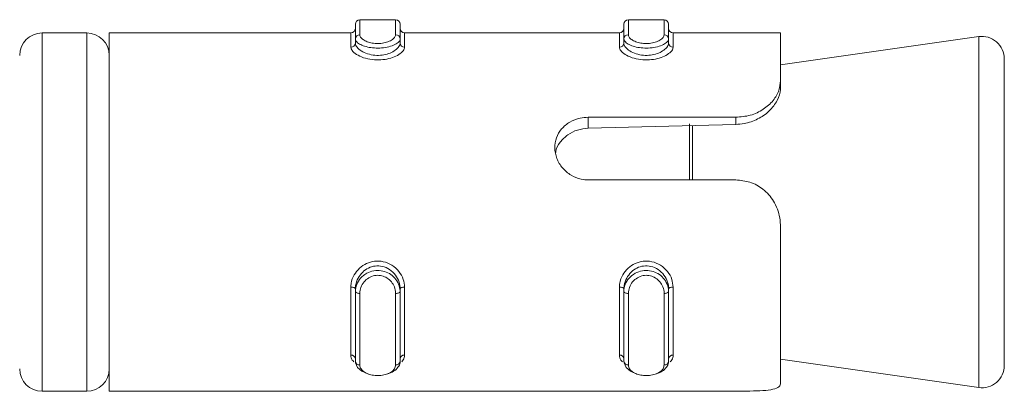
# Model space of a CAD drawing. Header units: millimetres. Extents: x -167 to 576, y -740 to -71.
# Tile 20 of 21: x 240.42 to 262.42, y -140.82 to -132.52. Entities that reach past the tile are written whole.
import ezdxf

# ---------------------------------------------------------------- set-up
doc = ezdxf.new("R2010")
doc.units = ezdxf.units.MM

msp = doc.modelspace()

# ---------------------------------------------------------------- linework, layer by layer
at = {"color": 7, "linetype": 'Continuous', "lineweight": 15}
for p, q in [((247.917, -132.954), (247.917, -132.625)), ((248.817, -132.525), (248.017, -132.525)), ((248.917, -132.625), (248.917, -132.954)), ((253.917, -132.954), (253.917, -132.625)), ((254.817, -132.525), (254.017, -132.525)), ((254.917, -132.625), (254.917, -132.954)), ((241.917, -132.821), (240.917, -132.821)), ((247.817, -132.821), (242.417, -132.821)), ((242.417, -132.821), (242.417, -140.821)), ((253.817, -132.821), (249.017, -132.821)), ((257.417, -132.821), (255.017, -132.821)), ((257.417, -132.821), (257.417, -133.891)), ((247.917, -133.046), (247.917, -132.954)), ((248.917, -133.046), (248.917, -132.954)), ((253.917, -133.046), (253.917, -132.954)), ((254.917, -133.046), (254.917, -132.954)), ((261.847, -132.903), (257.417, -133.536)), ((262.417, -133.398), (262.417, -140.245)), ((257.417, -133.891), (257.417, -134.036)), ((253.123, -134.704), (256.417, -134.704)), ((253.123, -134.704), (253.123, -134.949)), ((256.417, -134.704), (256.417, -134.862)), ((256.417, -134.862), (253.123, -134.949)), ((256.417, -136.103), (253.123, -136.103)), ((257.417, -137.155), (257.417, -140.645)), ((247.817, -140.014), (247.817, -138.495)), ((247.917, -138.537), (247.917, -138.595)), ((247.917, -140.153), (247.917, -138.595)), ((248.917, -138.537), (248.917, -138.595)), ((248.917, -138.595), (248.917, -140.153)), ((249.017, -138.495), (249.017, -140.014)), ((253.817, -140.014), (253.817, -138.495)), ((253.917, -138.537), (253.917, -138.595)), ((253.917, -140.153), (253.917, -138.595)), ((254.917, -138.537), (254.917, -138.595)), ((254.917, -138.595), (254.917, -140.153)), ((255.017, -138.495), (255.017, -140.014)), ((248.017, -138.636), (248.017, -140.233)), ((248.817, -140.233), (248.817, -138.636)), ((254.017, -138.636), (254.017, -140.233)), ((254.817, -140.233), (254.817, -138.636)), ((257.417, -140.107), (261.847, -140.74)), ((240.917, -140.821), (241.917, -140.821)), ((242.417, -140.821), (252.698, -140.821)), ((253.123, -140.819), (256.417, -140.819))]:
    msp.add_line(p, q, dxfattribs=at)
at = {"color": 8, "linetype": 'Continuous', "lineweight": 15}
for p, q in [((248.017, -132.525), (248.017, -132.862)), ((248.817, -132.862), (248.817, -132.525)), ((254.017, -132.525), (254.017, -132.862)), ((254.817, -132.862), (254.817, -132.525)), ((240.917, -132.821), (240.917, -140.821)), ((241.917, -140.821), (241.917, -132.821)), ((247.817, -133.138), (247.817, -132.821)), ((249.017, -132.821), (249.017, -133.138)), ((253.817, -133.138), (253.817, -132.821)), ((255.017, -132.821), (255.017, -133.138)), ((261.847, -140.74), (261.847, -132.903)), ((255.382, -136.103), (255.382, -134.851)), ((255.453, -134.885), (255.453, -136.103))]:
    msp.add_line(p, q, dxfattribs=at)
at = {"color": 7, "linetype": 'Continuous', "lineweight": 15, "flags": 128}
for points in [[(247.917, -138.537), (247.916, -138.528), (247.91, -138.521), (247.901, -138.513), (247.888, -138.507), (247.873, -138.502), (247.856, -138.498), (247.837, -138.496), (247.817, -138.495)], [(248.017, -138.636), (247.998, -138.635), (247.979, -138.633), (247.962, -138.629), (247.947, -138.624), (247.934, -138.618), (247.925, -138.611), (247.919, -138.603), (247.917, -138.595)], [(248.917, -138.595), (248.916, -138.603), (248.91, -138.611), (248.901, -138.618), (248.888, -138.624), (248.873, -138.629), (248.856, -138.633), (248.837, -138.635), (248.817, -138.636)], [(249.017, -138.495), (248.998, -138.496), (248.979, -138.498), (248.962, -138.502), (248.947, -138.507), (248.934, -138.513), (248.925, -138.521), (248.919, -138.528), (248.917, -138.537)], [(253.917, -138.537), (253.916, -138.528), (253.91, -138.521), (253.901, -138.513), (253.888, -138.507), (253.873, -138.502), (253.856, -138.498), (253.837, -138.496), (253.817, -138.495)], [(254.017, -138.636), (253.998, -138.635), (253.979, -138.633), (253.962, -138.629), (253.947, -138.624), (253.934, -138.618), (253.925, -138.611), (253.919, -138.603), (253.917, -138.595)], [(254.917, -138.595), (254.916, -138.603), (254.91, -138.611), (254.901, -138.618), (254.888, -138.624), (254.873, -138.629), (254.856, -138.633), (254.837, -138.635), (254.817, -138.636)], [(255.017, -138.495), (254.998, -138.496), (254.979, -138.498), (254.962, -138.502), (254.947, -138.507), (254.934, -138.513), (254.925, -138.521), (254.919, -138.528), (254.917, -138.537)], [(248.202, -140.431), (248.193, -140.43), (248.065, -140.374), (247.969, -140.293), (247.921, -140.189), (247.917, -140.153), (247.917, -140.153), (247.917, -140.153)], [(254.202, -140.431), (254.193, -140.43), (254.065, -140.374), (253.969, -140.293), (253.921, -140.189), (253.917, -140.153), (253.917, -140.153), (253.917, -140.153)]]:
    msp.add_lwpolyline(points, dxfattribs=at)
at = {"color": 7, "linetype": 'Continuous', "lineweight": 15}
for centre, radius, start, end in [((248.017, -132.625), 0.1, 90, 180), ((248.817, -132.625), 0.1, 0, 90), ((254.017, -132.625), 0.1, 90, 180), ((254.817, -132.625), 0.1, 0, 90), ((240.917, -133.321), 0.5, 90, 180), ((241.917, -133.321), 0.5, 0, 90), ((247.817, -132.721), 0.1, 270, 0), ((248.013, -132.958), 0.096, 87.5795, 177.3695), ((248.822, -132.958), 0.096, 2.6305, 92.4205), ((249.017, -132.721), 0.1, 180, 270), ((253.817, -132.721), 0.1, 270, 0), ((254.013, -132.958), 0.096, 87.576, 177.3729), ((254.822, -132.958), 0.096, 2.6305, 92.4205), ((255.017, -132.721), 0.1, 180, 270), ((247.821, -133.042), 0.0963, 267.7311, 357.5442), ((249.014, -133.042), 0.0963, 182.4558, 272.2689), ((253.821, -133.042), 0.0963, 267.7311, 357.5442), ((255.014, -133.042), 0.0963, 182.4548, 272.2698), ((261.917, -133.398), 0.5, 0, 98.1301), ((247.827, -140.106), 0.0916, 7.1234, 95.6779), ((249.008, -140.106), 0.0916, 84.3221, 172.8766), ((253.827, -140.106), 0.0916, 7.1234, 95.6779), ((255.008, -140.106), 0.0916, 84.3212, 172.8776), ((240.917, -140.321), 0.5, 180, 270), ((241.917, -140.321), 0.5, 270, 0), ((248.009, -140.142), 0.0919, 186.7956, 275.4675), ((248.826, -140.142), 0.0919, 264.5325, 353.2044), ((254.009, -140.142), 0.0919, 186.7921, 275.471), ((254.826, -140.142), 0.0919, 264.5325, 353.2044), ((261.917, -140.245), 0.5, 261.8699, 0)]:
    msp.add_arc(centre, radius, start, end, dxfattribs=at)
for points, knots in [([(248.017, -132.862), (248.018, -132.869), (248.02, -132.895), (248.051, -132.942), (248.128, -132.996), (248.233, -133.036), (248.357, -133.058), (248.491, -133.057), (248.622, -133.031), (248.73, -132.984), (248.803, -132.924), (248.813, -132.883), (248.817, -132.862)], [0, 0, 0, 0, 0.037283, 0.149821, 0.256281, 0.356424, 0.453449, 0.55321, 0.659991, 0.772422, 0.885912, 1, 1, 1, 1]), ([(254.017, -132.862), (254.018, -132.869), (254.02, -132.895), (254.051, -132.942), (254.128, -132.996), (254.233, -133.036), (254.357, -133.058), (254.491, -133.057), (254.622, -133.031), (254.73, -132.984), (254.803, -132.924), (254.813, -132.883), (254.817, -132.862)], [0, 0, 0, 0, 0.037283, 0.149822, 0.256282, 0.356425, 0.453447, 0.553211, 0.659992, 0.772423, 0.885912, 1, 1, 1, 1]), ([(248.917, -132.954), (248.917, -132.954), (248.917, -132.98), (248.897, -133.017), (248.808, -133.083), (248.672, -133.132), (248.509, -133.159), (248.342, -133.16), (248.188, -133.138), (248.057, -133.095), (247.959, -133.04), (247.922, -132.986), (247.917, -132.963), (247.917, -132.954), (247.917, -132.954)], [0, 0, 0, 0, 0.000042, 0.1122169, 0.224486, 0.3370983, 0.4455853, 0.5475406, 0.6461654, 0.7467885, 0.8524242, 0.963247, 0.999958, 1, 1, 1, 1]), ([(247.917, -133.046), (247.917, -133.046), (247.917, -133.077), (247.935, -133.12), (248.014, -133.206), (248.145, -133.277), (248.307, -133.32), (248.476, -133.325), (248.63, -133.297), (248.763, -133.241), (248.865, -133.167), (248.911, -133.094), (248.917, -133.061), (248.917, -133.046), (248.917, -133.046)], [0, 0, 0, 0, 0.000033, 0.101129, 0.213605, 0.327134, 0.435872, 0.53619, 0.632074, 0.730792, 0.836854, 0.949308, 0.999967, 1, 1, 1, 1]), ([(254.917, -132.954), (254.917, -132.954), (254.917, -132.98), (254.897, -133.017), (254.808, -133.083), (254.672, -133.132), (254.509, -133.159), (254.342, -133.16), (254.188, -133.138), (254.057, -133.095), (253.959, -133.04), (253.922, -132.986), (253.917, -132.963), (253.917, -132.954), (253.917, -132.954)], [0, 0, 0, 0, 0.000042, 0.112217, 0.224487, 0.337098, 0.445585, 0.547543, 0.646165, 0.746788, 0.852424, 0.963247, 0.999958, 1, 1, 1, 1]), ([(253.917, -133.046), (253.917, -133.046), (253.917, -133.077), (253.935, -133.12), (254.014, -133.206), (254.145, -133.277), (254.307, -133.32), (254.476, -133.325), (254.63, -133.297), (254.763, -133.241), (254.865, -133.167), (254.911, -133.094), (254.917, -133.061), (254.917, -133.046), (254.917, -133.046)], [0, 0, 0, 0, 0.000033, 0.101129, 0.213605, 0.327132, 0.435872, 0.536191, 0.632075, 0.730793, 0.836853, 0.949308, 0.999967, 1, 1, 1, 1]), ([(249.017, -133.138), (249.016, -133.151), (249.011, -133.191), (248.954, -133.263), (248.832, -133.34), (248.672, -133.397), (248.487, -133.426), (248.286, -133.421), (248.091, -133.377), (247.935, -133.303), (247.836, -133.218), (247.823, -133.164), (247.817, -133.138)], [0, 0, 0, 0, 0.04997, 0.160719, 0.26597, 0.36526, 0.462972, 0.565669, 0.67602, 0.789422, 0.900463, 1, 1, 1, 1]), ([(255.017, -133.138), (255.016, -133.151), (255.011, -133.191), (254.954, -133.263), (254.832, -133.34), (254.672, -133.397), (254.487, -133.426), (254.286, -133.421), (254.091, -133.377), (253.935, -133.303), (253.836, -133.218), (253.823, -133.164), (253.817, -133.138)], [0, 0, 0, 0, 0.04997, 0.160719, 0.26597, 0.365259, 0.462972, 0.565669, 0.676019, 0.789422, 0.900463, 1, 1, 1, 1]), ([(256.417, -134.704), (256.528, -134.695), (256.748, -134.676), (257.042, -134.535), (257.265, -134.334), (257.396, -134.105), (257.411, -133.96), (257.417, -133.891)], [0, 0, 0, 0, 0.204182, 0.408372, 0.612328, 0.81813, 1, 1, 1, 1]), ([(257.417, -134.036), (257.417, -134.052), (257.415, -134.144), (257.361, -134.329), (257.181, -134.569), (256.916, -134.752), (256.649, -134.845), (256.48, -134.857), (256.417, -134.862)], [0, 0, 0, 0, 0.0436072, 0.2632955, 0.483766, 0.6858462, 0.8832054, 1, 1, 1, 1]), ([(253.123, -136.103), (253.07, -136.1), (252.935, -136.091), (252.728, -136.006), (252.535, -135.843), (252.407, -135.628), (252.359, -135.39), (252.397, -135.158), (252.515, -134.956), (252.7, -134.803), (252.914, -134.717), (253.061, -134.708), (253.123, -134.704)], [0, 0, 0, 0, 0.067544, 0.172851, 0.27938, 0.387323, 0.494685, 0.600404, 0.705956, 0.81303, 0.921038, 1, 1, 1, 1]), ([(253.123, -134.949), (253.041, -134.958), (252.876, -134.976), (252.653, -135.087), (252.488, -135.255), (252.399, -135.4), (252.394, -135.484), (252.393, -135.49)], [0, 0, 0, 0, 0.242979, 0.48609, 0.73133, 0.980334, 1, 1, 1, 1]), ([(257.417, -137.155), (257.414, -137.086), (257.404, -136.884), (257.287, -136.574), (257.043, -136.301), (256.743, -136.133), (256.524, -136.113), (256.417, -136.103)], [0, 0, 0, 0, 0.128838, 0.376939, 0.595711, 0.802061, 1, 1, 1, 1]), ([(247.817, -138.495), (247.819, -138.466), (247.824, -138.373), (247.881, -138.221), (248.003, -138.069), (248.163, -137.962), (248.348, -137.909), (248.549, -137.918), (248.744, -137.998), (248.9, -138.14), (248.999, -138.314), (249.012, -138.437), (249.017, -138.495)], [0, 0, 0, 0, 0.049964, 0.160718, 0.265969, 0.365259, 0.462973, 0.565671, 0.676022, 0.789426, 0.900468, 1, 1, 1, 1]), ([(253.817, -138.495), (253.819, -138.466), (253.824, -138.373), (253.881, -138.221), (254.003, -138.069), (254.163, -137.962), (254.348, -137.909), (254.549, -137.918), (254.744, -137.998), (254.9, -138.14), (254.999, -138.314), (255.012, -138.437), (255.017, -138.495)], [0, 0, 0, 0, 0.049964, 0.160718, 0.265969, 0.365258, 0.462971, 0.565671, 0.676023, 0.789425, 0.900468, 1, 1, 1, 1]), ([(248.917, -138.537), (248.917, -138.537), (248.917, -138.491), (248.9, -138.374), (248.821, -138.223), (248.69, -138.096), (248.528, -138.024), (248.359, -138.015), (248.204, -138.063), (248.072, -138.159), (247.97, -138.296), (247.924, -138.426), (247.917, -138.514), (247.917, -138.537), (247.917, -138.537)], [0, 0, 0, 0, 0.000033, 0.101124, 0.213605, 0.32713, 0.435872, 0.536191, 0.632076, 0.730796, 0.836856, 0.949316, 0.999967, 1, 1, 1, 1]), ([(247.917, -138.595), (247.917, -138.595), (247.917, -138.542), (247.938, -138.434), (248.027, -138.29), (248.163, -138.181), (248.326, -138.123), (248.493, -138.122), (248.647, -138.17), (248.778, -138.261), (248.875, -138.389), (248.913, -138.508), (248.917, -138.578), (248.917, -138.595), (248.917, -138.595)], [0, 0, 0, 0, 0.000042, 0.112214, 0.224486, 0.3371, 0.445584, 0.54754, 0.646167, 0.746785, 0.852423, 0.96325, 0.999958, 1, 1, 1, 1]), ([(254.917, -138.537), (254.917, -138.537), (254.917, -138.491), (254.9, -138.374), (254.821, -138.223), (254.69, -138.096), (254.528, -138.024), (254.359, -138.015), (254.204, -138.063), (254.072, -138.159), (253.97, -138.296), (253.924, -138.426), (253.917, -138.514), (253.917, -138.537), (253.917, -138.537)], [0, 0, 0, 0, 0.000033, 0.101125, 0.213605, 0.327129, 0.435871, 0.53619, 0.632075, 0.730795, 0.836855, 0.949316, 0.999967, 1, 1, 1, 1]), ([(253.917, -138.595), (253.917, -138.595), (253.917, -138.542), (253.938, -138.434), (254.027, -138.29), (254.163, -138.181), (254.326, -138.123), (254.493, -138.122), (254.647, -138.17), (254.778, -138.261), (254.875, -138.389), (254.913, -138.508), (254.917, -138.578), (254.917, -138.595), (254.917, -138.595)], [0, 0, 0, 0, 0.000042, 0.1122136, 0.2244857, 0.337101, 0.4455849, 0.5475405, 0.6461673, 0.746784, 0.8524231, 0.9632503, 0.999958, 1, 1, 1, 1]), ([(248.817, -138.636), (248.817, -138.621), (248.815, -138.562), (248.784, -138.461), (248.707, -138.351), (248.602, -138.272), (248.478, -138.23), (248.344, -138.232), (248.213, -138.282), (248.105, -138.376), (248.032, -138.499), (248.022, -138.59), (248.017, -138.636)], [0, 0, 0, 0, 0.03728, 0.149822, 0.256282, 0.356427, 0.453451, 0.553212, 0.659999, 0.772423, 0.885912, 1, 1, 1, 1]), ([(254.817, -138.636), (254.817, -138.621), (254.815, -138.562), (254.784, -138.461), (254.707, -138.351), (254.602, -138.272), (254.478, -138.23), (254.344, -138.232), (254.213, -138.282), (254.105, -138.376), (254.032, -138.499), (254.022, -138.59), (254.017, -138.636)], [0, 0, 0, 0, 0.03728, 0.149822, 0.256282, 0.356427, 0.45345, 0.553211, 0.66, 0.772423, 0.885913, 1, 1, 1, 1]), ([(248.017, -140.233), (248.018, -140.243), (248.02, -140.281), (248.051, -140.343), (248.128, -140.406), (248.233, -140.449), (248.357, -140.471), (248.491, -140.47), (248.622, -140.444), (248.73, -140.392), (248.803, -140.32), (248.813, -140.262), (248.817, -140.233)], [0, 0, 0, 0, 0.037288, 0.149822, 0.256284, 0.356422, 0.453445, 0.553205, 0.659992, 0.772415, 0.885919, 1, 1, 1, 1]), ([(248.917, -140.153), (248.917, -140.153), (248.917, -140.195), (248.897, -140.263), (248.807, -140.357), (248.714, -140.413), (248.651, -140.425), (248.644, -140.427)], [0, 0, 0, 0, 0.000113, 0.319727, 0.639606, 0.960461, 1, 1, 1, 1]), ([(254.017, -140.233), (254.018, -140.243), (254.02, -140.281), (254.051, -140.343), (254.128, -140.406), (254.233, -140.449), (254.357, -140.471), (254.491, -140.47), (254.622, -140.444), (254.73, -140.392), (254.803, -140.32), (254.813, -140.262), (254.817, -140.233)], [0, 0, 0, 0, 0.037288, 0.149823, 0.256285, 0.356423, 0.453443, 0.553206, 0.659993, 0.772416, 0.885919, 1, 1, 1, 1]), ([(254.917, -140.153), (254.917, -140.153), (254.917, -140.195), (254.897, -140.263), (254.806, -140.357), (254.714, -140.413), (254.651, -140.425), (254.644, -140.427)], [0, 0, 0, 0, 0.000113, 0.319728, 0.63961, 0.960461, 1, 1, 1, 1]), ([(256.417, -140.819), (256.497, -140.819), (256.686, -140.818), (256.966, -140.813), (257.212, -140.792), (257.372, -140.744), (257.416, -140.686), (257.417, -140.649), (257.417, -140.645)], [0, 0, 0, 0, 0.147077, 0.351355, 0.555295, 0.76003, 0.971372, 1, 1, 1, 1]), ([(252.698, -140.821), (252.701, -140.821), (252.765, -140.822), (252.917, -140.819), (253.062, -140.819), (253.123, -140.819)], [0, 0, 0, 0, 0.029147, 0.589986, 1, 1, 1, 1])]:
    msp.add_open_spline(points, degree=3, knots=knots, dxfattribs=at)
at = {"color": 8, "linetype": 'Continuous', "lineweight": 15}
for points, knots in [([(247.886, -140.165), (247.872, -140.152), (247.825, -140.109), (247.821, -140.053), (247.817, -140.014)], [0, 0, 0, 0, 0.313395, 1, 1, 1, 1]), ([(249.017, -140.014), (249.016, -140.033), (249.013, -140.087), (248.978, -140.133), (248.955, -140.163)], [0, 0, 0, 0, 0.353634, 1, 1, 1, 1]), ([(253.886, -140.165), (253.872, -140.152), (253.825, -140.109), (253.821, -140.053), (253.817, -140.014)], [0, 0, 0, 0, 0.3134, 1, 1, 1, 1]), ([(255.017, -140.014), (255.016, -140.033), (255.013, -140.087), (254.978, -140.133), (254.955, -140.163)], [0, 0, 0, 0, 0.353633, 1, 1, 1, 1])]:
    msp.add_open_spline(points, degree=3, knots=knots, dxfattribs=at)

doc.saveas('drawing.dxf')
